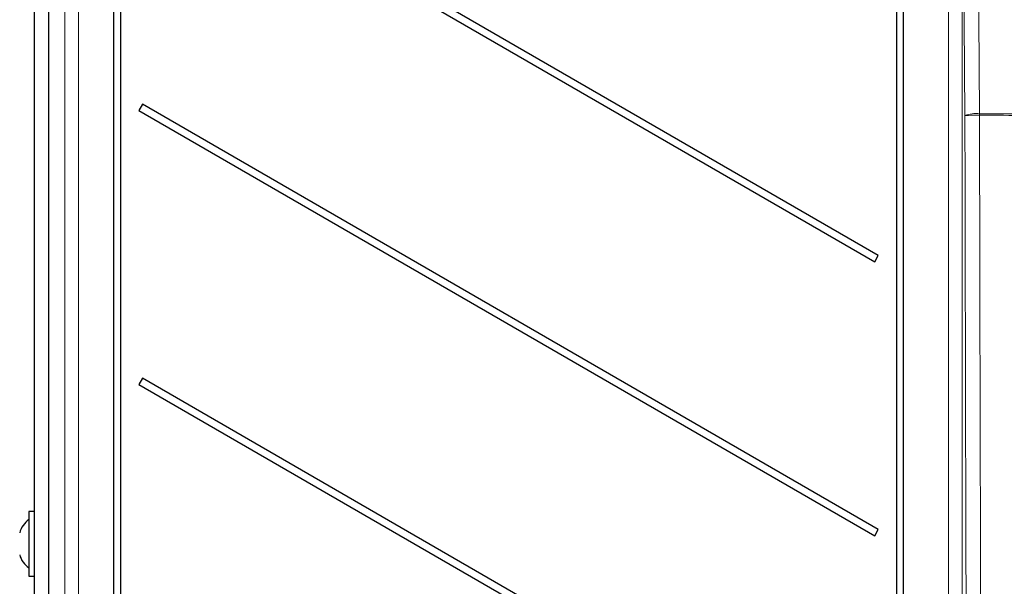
# Model space of a CAD drawing. Header units: millimetres. Extents: x 5 to 418, y 2 to 292.
# Tile 15 of 53: x 55 to 100, y 148 to 174. Entities that reach past the tile are written whole.
import ezdxf

# ---------------------------------------------------------------- set-up
doc = ezdxf.new("R2010")
doc.units = ezdxf.units.MM

msp = doc.modelspace()

# ---------------------------------------------------------------- linework, layer by layer
at = {"color": 7, "linetype": 'Continuous', "lineweight": 25}
for p, q in [((56.7399, 210.6575), (56.7399, 127.9172)), ((56.0991, 134.7373), (56.0991, 205.9873)), ((59.7087, 204.0623), (59.7087, 135.0373)), ((60.0395, 135.0373), (60.0395, 204.0623)), ((95.4587, 192.8373), (95.4587, 135.0373)), ((95.7895, 135.0373), (95.7895, 192.8373)), ((94.6337, 162.8873), (61.027, 182.2902)), ((60.8645, 182.0088), (94.4712, 162.6059)), ((61.027, 169.7902), (60.8645, 169.5088)), ((94.6337, 150.3873), (61.027, 169.7902)), ((60.8645, 169.5088), (94.4712, 150.1059)), ((94.4712, 162.6059), (94.6337, 162.8873)), ((61.027, 157.2902), (60.8645, 157.0088)), ((60.8645, 157.0088), (94.4712, 137.6059)), ((94.6337, 137.8873), (61.027, 157.2902)), ((56.0991, 151.2123), (55.8491, 151.2123)), ((55.8491, 151.2123), (55.8491, 148.2623)), ((94.4712, 150.1059), (94.6337, 150.3873)), ((55.8491, 148.2623), (56.0991, 148.2623))]:
    msp.add_line(p, q, dxfattribs=at)
at = {"color": 7, "linetype": 'Continuous', "lineweight": 18}
for p, q in [((56.74, 210.6575), (56.74, 127.9172)), ((57.4792, 133.6666), (57.4792, 210.4113)), ((58.1033, 210.4113), (58.1033, 133.6666)), ((97.8449, 133.6666), (97.8449, 185.8651)), ((98.469, 185.8651), (98.469, 133.6666))]:
    msp.add_line(p, q, dxfattribs=at)
at = {"color": 7, "linetype": 'Continuous', "lineweight": 18, "flags": 128}
for points in [[(99.1267, 187.0355), (99.1357, 185.7974), (99.1719, 180.8452), (99.208, 175.8929), (99.2557, 169.359)], [(98.5898, 169.2729), (98.5589, 173.5239), (98.5261, 178.0214), (98.477, 184.7678), (98.469, 185.8651)]]:
    msp.add_lwpolyline(points, dxfattribs=at)
at = {"color": 7, "linetype": 'Continuous', "lineweight": 18}
for centre, radius, start, end in [((99.1044, 167.9117), 1.4553, 84.03324, 110.70655), ((99.1019, 163.0375), 6.2564, 88.59123, 94.69423), ((89.9736, 169.3256), 9.2822, 359.79289, 0.20661)]:
    msp.add_arc(centre, radius, start, end, dxfattribs=at)
at = {"color": 7, "linetype": 'Continuous', "lineweight": 25}
for centre, start, end in [((56.3955, 149.9998), 123.11889, 166.25869), ((56.3955, 149.4749), 193.74131, 236.88111)]:
    msp.add_arc(centre, 1, start, end, dxfattribs=at)
at = {"color": 7, "linetype": 'Continuous', "lineweight": 18}
for points, knots in [([(98.6904, 133.4452), (98.6723, 138.2931), (98.641, 146.6946), (98.6091, 158.6406), (98.5963, 165.737), (98.5898, 169.2729)], [0, 0, 0, 0, 0.4063373, 0.7041915, 1, 1, 1, 1]), ([(99.2557, 169.359), (99.6201, 169.3569), (100.63, 169.351), (101.6402, 169.3454), (102.2858, 169.3418)], [0, 0, 0, 0, 0.36084351, 1, 1, 1, 1]), ([(99.2557, 169.292), (99.2621, 165.7589), (99.2749, 158.6682), (99.3066, 146.7318), (99.3379, 138.337), (99.356, 133.493)], [0, 0, 0, 0, 0.2958083, 0.5936626, 1, 1, 1, 1]), ([(102.286, 169.2748), (101.6403, 169.2784), (100.6301, 169.284), (99.6201, 169.2899), (99.2557, 169.292)], [0, 0, 0, 0, 0.6391802, 1, 1, 1, 1])]:
    msp.add_open_spline(points, degree=3, knots=knots, dxfattribs=at)

doc.saveas('drawing.dxf')
